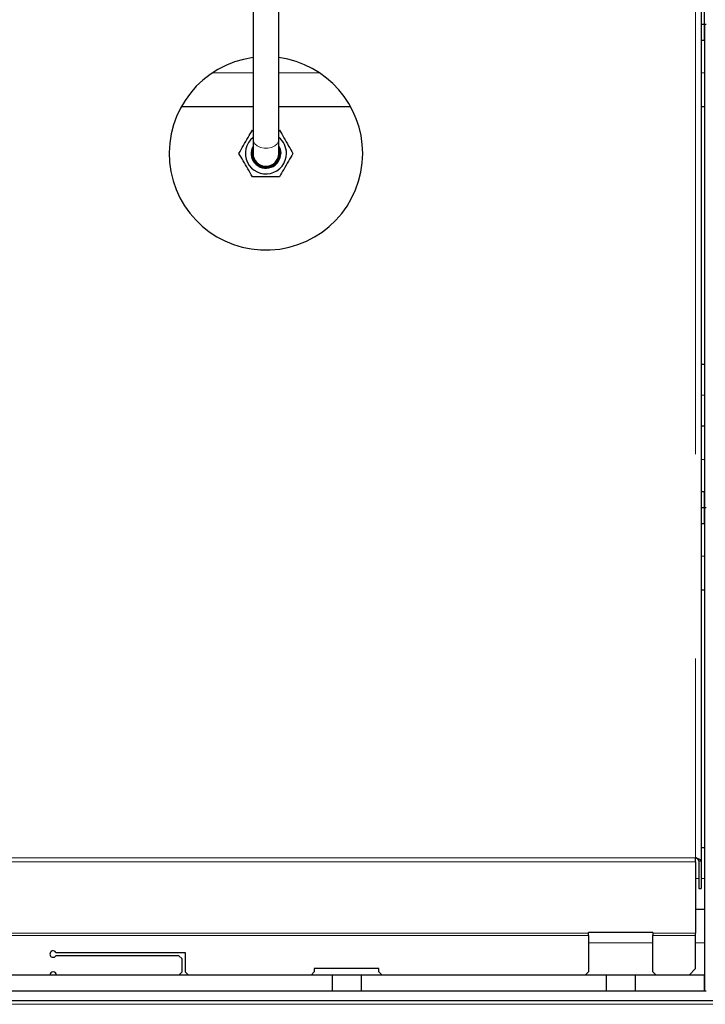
# Model space of a CAD drawing. Header units: millimetres. Extents: x 18 to 260, y 57 to 148.
# Tile 40 of 80: x 117.1 to 121.35, y 68.15 to 74.26. Entities that reach past the tile are written whole.
import ezdxf

# ---------------------------------------------------------------- set-up
doc = ezdxf.new("R2010")
doc.units = ezdxf.units.MM
doc.linetypes.add('PHANTOM', pattern=[12.7, 6.35, -1.27, 1.27, -1.27, 1.27, -1.27])

msp = doc.modelspace()

# ---------------------------------------------------------------- linework, layer by layer
at = {"color": 8, "linetype": 'PHANTOM', "lineweight": 18}
for p, q in [((121.2907, 77.9137), (121.2907, 69.0579)), ((118.5467, 73.9296), (118.295, 73.9296)), ((118.9583, 73.9296), (118.7067, 73.9296)), ((121.3467, 73.9296), (121.3267, 73.9296)), ((121.3467, 71.9296), (121.3267, 71.9296)), ((121.3467, 71.5296), (121.3267, 71.5296)), ((121.3467, 70.9296), (121.3267, 70.9296)), ((121.2907, 69.0579), (115.0877, 69.0579)), ((121.2907, 69.0325), (115.0877, 69.0325)), ((121.3107, 68.9296), (121.2907, 68.9296)), ((121.3467, 68.9296), (121.3267, 68.9296)), ((116.1467, 68.5889), (120.6267, 68.5889)), ((120.6267, 68.5747), (116.1467, 68.5747)), ((121.0267, 68.5889), (121.2907, 68.5889)), ((121.2907, 68.5747), (121.0267, 68.5747)), ((121.0267, 68.5296), (120.6267, 68.5296)), ((121.3467, 68.5296), (121.2907, 68.5296)), ((115.0877, 68.1479), (122.0467, 68.1479))]:
    msp.add_line(p, q, dxfattribs=at)
at = {"color": 7, "linetype": 'Continuous', "lineweight": 25}
for p, q in [((121.3267, 77.8375), (121.3267, 69.0379)), ((121.3467, 74.2296), (121.3467, 77.2296)), ((118.5467, 74.7805), (118.5467, 73.5175)), ((118.7067, 73.5175), (118.7067, 74.7823)), ((121.3467, 74.2296), (121.3467, 74.3296)), ((121.3467, 74.2296), (121.3267, 74.2296)), ((121.3467, 74.1296), (121.3467, 74.2296)), ((121.3467, 74.2296), (121.3467, 71.2296)), ((121.3567, 74.2296), (121.3467, 74.2296)), ((121.3467, 74.1296), (121.3267, 74.1296)), ((118.5467, 73.7196), (118.1014, 73.7196)), ((119.1519, 73.7196), (118.7067, 73.7196)), ((121.3467, 73.7196), (121.3267, 73.7196)), ((118.543, 73.5746), (118.5467, 73.5746)), ((118.7067, 73.5746), (118.7104, 73.5746)), ((118.5467, 73.5175), (118.5467, 73.4296)), ((118.7067, 73.4296), (118.7067, 73.5175)), ((121.3467, 72.1196), (121.3267, 72.1196)), ((121.3467, 71.7358), (121.3267, 71.7358)), ((121.3467, 71.3296), (121.3267, 71.3296)), ((121.3467, 71.2296), (121.3467, 71.3296)), ((121.3467, 71.2296), (121.3267, 71.2296)), ((121.3467, 71.1296), (121.3467, 71.2296)), ((121.3567, 71.2296), (121.3467, 71.2296)), ((121.3467, 71.2296), (121.3467, 68.2296)), ((121.3467, 71.1296), (121.3267, 71.1296)), ((121.3467, 70.7196), (121.3267, 70.7196)), ((121.3467, 69.1196), (121.3267, 69.1196)), ((121.2907, 69.0325), (121.2907, 69.0579)), ((121.2907, 69.0325), (121.2907, 68.5889)), ((121.3107, 69.0379), (121.3267, 69.0379)), ((121.3107, 69.0379), (121.3107, 68.8662)), ((121.3267, 69.0379), (121.3267, 68.8662)), ((121.3107, 68.8662), (121.3267, 68.8662)), ((121.3467, 68.7358), (121.2907, 68.7358)), ((121.0267, 68.5943), (120.6267, 68.5943)), ((120.6267, 68.5889), (120.6267, 68.5943)), ((120.6267, 68.5747), (120.6267, 68.5889)), ((120.6267, 68.5747), (120.6267, 68.3496)), ((121.0267, 68.5943), (121.0267, 68.5889)), ((121.0267, 68.5889), (121.0267, 68.5747)), ((121.0267, 68.3496), (121.0267, 68.5747)), ((121.2907, 68.5747), (121.2907, 68.5889)), ((121.2907, 68.3696), (121.2907, 68.5747)), ((117.324, 68.4696), (118.1267, 68.4696)), ((118.1267, 68.4696), (118.1267, 68.3496)), ((118.0867, 68.4496), (117.324, 68.4496)), ((118.1067, 68.4296), (118.0867, 68.4496)), ((118.1067, 68.3496), (118.1067, 68.4296)), ((119.0367, 68.3296), (116.0367, 68.3296)), ((118.0867, 68.3296), (118.1067, 68.3496)), ((118.1267, 68.3496), (118.1467, 68.3296)), ((118.9067, 68.3296), (118.9267, 68.3496)), ((119.3267, 68.3696), (118.9267, 68.3696)), ((118.9267, 68.3696), (118.9267, 68.3496)), ((119.0367, 68.3296), (119.0367, 68.2296)), ((119.2167, 68.3296), (119.0367, 68.3296)), ((119.2167, 68.3296), (119.2167, 68.2296)), ((120.7367, 68.3296), (119.2167, 68.3296)), ((119.3267, 68.3496), (119.3267, 68.3696)), ((119.3267, 68.3496), (119.3467, 68.3296)), ((120.6067, 68.3296), (120.6267, 68.3496)), ((120.7367, 68.3296), (120.7367, 68.2296)), ((120.9167, 68.3296), (120.7367, 68.3296)), ((120.9167, 68.3296), (120.9167, 68.2296)), ((121.3467, 68.3296), (120.9167, 68.3296)), ((121.0267, 68.3496), (121.0467, 68.3296)), ((121.2507, 68.3296), (121.2907, 68.3696)), ((121.3467, 68.2296), (121.3467, 68.3296)), ((119.0367, 68.2296), (116.0367, 68.2296)), ((119.2167, 68.2296), (119.0367, 68.2296)), ((120.7367, 68.2296), (119.2167, 68.2296)), ((120.9167, 68.2296), (120.7367, 68.2296)), ((121.3467, 68.2296), (120.9167, 68.2296)), ((121.3567, 68.2296), (121.3467, 68.2296)), ((122.0467, 68.1696), (115.0877, 68.1696))]:
    msp.add_line(p, q, dxfattribs=at)
at = {"color": 8, "linetype": 'PHANTOM', "lineweight": 18, "flags": 128}
msp.add_lwpolyline([(118.5467, 73.5175), (118.5487, 73.5049), (118.5574, 73.4892), (118.5723, 73.476), (118.592, 73.4665), (118.6148, 73.4616), (118.6386, 73.4616), (118.6614, 73.4665), (118.6811, 73.476), (118.696, 73.4892), (118.7047, 73.5049), (118.7067, 73.5175)], dxfattribs=at)
at = {"color": 7, "linetype": 'Continuous', "lineweight": 25, "flags": 128}
for points in [[(118.7067, 73.4751), (118.715, 73.4556), (118.7187, 73.4296)], [(118.7147, 73.4296), (118.7111, 73.4544), (118.7067, 73.4663)], [(118.7117, 73.4296), (118.7079, 73.4547), (118.7067, 73.4584)]]:
    msp.add_lwpolyline(points, dxfattribs=at)
at = {"color": 7, "linetype": 'Continuous', "lineweight": 25}
for centre, radius, start, end in [((118.6267, 73.4296), 0.6, 97.66226, 0), ((118.6267, 73.4296), 0.6, 0, 82.33774), ((118.6267, 73.4296), 0.1274, 128.8871, 0), ((118.6267, 73.4296), 0.1274, 0, 51.1129), ((118.6267, 73.4296), 0.092, 150.40815, 0), ((118.6267, 73.4296), 0.088, 155.38002, 0), ((118.6267, 73.4296), 0.085, 160.25008, 0), ((118.6267, 73.4296), 0.08, 180, 0), ((117.3067, 68.4596), 0.02, 30, 330), ((117.3067, 68.3296), 0.02, 0, 180)]:
    msp.add_arc(centre, radius, start, end, dxfattribs=at)
for points, knots in [([(118.4593, 73.4296), (118.4685, 73.4457), (118.4874, 73.4784), (118.5159, 73.5277), (118.5342, 73.5595), (118.543, 73.5746)], [0, 0, 0, 0, 0.336156, 0.682264, 1, 1, 1, 1]), ([(118.7104, 73.5746), (118.7197, 73.5586), (118.7385, 73.5259), (118.767, 73.4766), (118.7853, 73.4448), (118.7941, 73.4296)], [0, 0, 0, 0, 0.336158, 0.68227, 1, 1, 1, 1]), ([(118.543, 73.2846), (118.5337, 73.3007), (118.5148, 73.3334), (118.4863, 73.3827), (118.468, 73.4145), (118.4593, 73.4296)], [0, 0, 0, 0, 0.336156, 0.68227, 1, 1, 1, 1]), ([(118.7941, 73.4296), (118.7848, 73.4136), (118.766, 73.3809), (118.7375, 73.3316), (118.7192, 73.2998), (118.7104, 73.2846)], [0, 0, 0, 0, 0.336156, 0.68227, 1, 1, 1, 1]), ([(118.7104, 73.2846), (118.7031, 73.2846), (118.6789, 73.2846), (118.6363, 73.2846), (118.5871, 73.2846), (118.5563, 73.2846), (118.543, 73.2846)], [0, 0, 0, 0, 0.132869, 0.440868, 0.757841, 1, 1, 1, 1]), ([(121.3267, 69.0379), (121.3262, 69.0394), (121.3253, 69.0425), (121.3184, 69.047), (121.3082, 69.0516), (121.2983, 69.0552), (121.2923, 69.0573), (121.2907, 69.0579)], [0, 0, 0, 0, 0.227786, 0.455603, 0.683421, 0.911227, 1, 1, 1, 1]), ([(121.3107, 69.0379), (121.3104, 69.0394), (121.3099, 69.0426), (121.3057, 69.0475), (121.299, 69.0526), (121.2935, 69.0561), (121.2907, 69.0579)], [0, 0, 0, 0, 0.222224, 0.477058, 0.731962, 1, 1, 1, 1])]:
    msp.add_open_spline(points, degree=3, knots=knots, dxfattribs=at)

doc.saveas('drawing.dxf')
